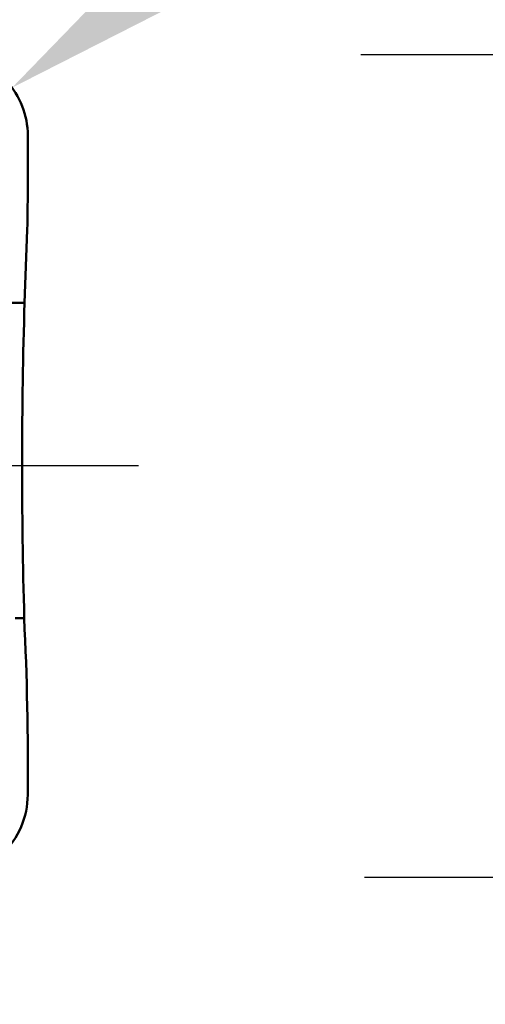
# Model space of a CAD drawing. Header units: inches. Extents: x -1.03 to 0.94, y -1.7 to 1.17.
# Tile 10 of 23: x -0.01 to 0.06, y -0.08 to 0.06. Entities that reach past the tile are written whole.
import ezdxf

# ---------------------------------------------------------------- set-up
doc = ezdxf.new("R2010")
doc.units = ezdxf.units.IN
doc.header["$LTSCALE"] = 0.03937
doc.header["$MEASUREMENT"] = 0
doc.header["$PDMODE"] = 1
doc.linetypes.add('CENTER2', pattern=[28.574999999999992, 19.05, -3.174999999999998, 3.174999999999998, -3.174999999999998])
doc.layers.get('DEFPOINTS').update_dxf_attribs({"linetype": 'CONTINUOUS', "lineweight": 25})
for name, color, linetype, lineweight in [('1', 4, 'CONTINUOUS', 50), ('2', 7, 'CONTINUOUS', 25), ('4', 2, 'CENTER2', 25)]:
    doc.layers.add(name, color=color, linetype=linetype, lineweight=lineweight)
doc.styles.add('INCH_STANDARD', font='Monos.ttf')
doc.dimstyles.new('INCH_STANDARD', dxfattribs={"dimtxt": 0.137795, "dimasz": 0.1, "dimexe": 0.06, "dimexo": 0.06, "dimgap": 0.024, "dimtad": 1, "dimdec": 3, "dimzin": 4, "dimdsep": 46, "dimtxsty": 'INCH_STANDARD', "dimcen": 0, "dimclrd": 256, "dimclre": 256, "dimclrt": 256, "dimadec": 1, "dimazin": 0, "dimtfac": 1, "dimtdec": 3, "dimtmove": 0, "dimatfit": 3, "dimfxl": 1, "dimtolj": 1, "dimlwd": -1, "dimlwe": -1, "dimarcsym": 0})

# ---------------------------------------------------------------- blocks, each defined once
blk = doc.blocks.new('*D2')
at = {"layer": '2'}
for p, q in [((0.1746386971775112, 0.1588191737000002), (0.1746386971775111, 0.2588191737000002)), ((0.0397546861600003, 0.0588191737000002), (0.2346386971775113, 0.0588191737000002)), ((0.1746386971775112, 0.0588191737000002), (0.1746386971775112, -0.0589232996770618)), ((0.0402962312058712, -0.0589232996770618), (0.2346386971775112, -0.0589232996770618)), ((0.1746386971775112, -0.1589232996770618), (0.1746386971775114, -0.8192728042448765))]:
    blk.add_line(p, q, dxfattribs=at)
for points in [[(0.1579720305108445, 0.1588191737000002), (0.1913053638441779, 0.1588191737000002), (0.1746386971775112, 0.0588191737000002)], [(0.1579720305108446, -0.1589232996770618), (0.1913053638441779, -0.1589232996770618), (0.1746386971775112, -0.0589232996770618)]]:
    blk.add_solid(points, dxfattribs=at)
at = {"layer": 'DEFPOINTS', "color": 0}
for p in [(-0.0202453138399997, 0.0588191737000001), (-0.0197037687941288, -0.0589232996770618), (0.1746386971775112, -0.0589232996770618)]:
    blk.add_point(p, dxfattribs=at)
at = {"layer": '2', "insert": (0.0793203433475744, -0.539098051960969), "char_height": 0.137795, "attachment_point": 5, "rotation": 90, "style": 'INCH_STANDARD'}
blk.add_mtext('\\A1;.118"', dxfattribs=at)
blk = doc.blocks.new('*D4')
at = {"layer": '2'}
for p, q in [((0.7222443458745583, 0.5946007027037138), (0.0703396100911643, 0.1134320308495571)), ((-0.0193815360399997, 0.0472091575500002), (-0.0101177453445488, 0.0540467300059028))]:
    blk.add_line(p, q, dxfattribs=at)
blk.add_solid([(0.0604420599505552, 0.1268415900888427), (0.0802371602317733, 0.1000224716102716), (-0.0101177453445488, 0.0540467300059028)], dxfattribs=at)
at = {"layer": 'DEFPOINTS', "color": 0}
for p in [(-0.0101177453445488, 0.0540467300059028), (-0.0193815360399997, 0.0472091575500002)]:
    blk.add_point(p, dxfattribs=at)
at = {"layer": '2', "insert": (0.379915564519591, 0.4603996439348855), "char_height": 0.137795, "attachment_point": 5, "rotation": 36.43090879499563, "style": 'INCH_STANDARD'}
blk.add_mtext('\\A1;R.012"', dxfattribs=at)

msp = doc.modelspace()

# ---------------------------------------------------------------- linework, layer by layer
at = {"layer": '1', "ltscale": 0.006632}
msp.add_line((-0.0079512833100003, 0.0337217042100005), (-0.0083211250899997, 0.0232843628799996), dxfattribs=at)
at = {"layer": '1', "ltscale": 0.001409}
msp.add_line((-0.0083211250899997, 0.0232843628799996), (-0.0105397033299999, 0.0232643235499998), dxfattribs=at)
at = {"layer": '1', "ltscale": 0.000827}
msp.add_line((-0.0083664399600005, -0.0218444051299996), (-0.0096691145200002, -0.0218560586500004), dxfattribs=at)
at = {"layer": '1'}
for centre, radius, start, end in [((-0.0193815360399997, 0.0472091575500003), 0.01151391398, 0.0415480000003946, 42.60581399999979), ((-0.3918703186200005, 0.0424356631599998), 0.38402261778, 358.6997570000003, 0.713444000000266), ((0.7398006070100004, -2.66534899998e-05), 0.74848523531, 178.2152739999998, 181.6703619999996), ((-0.4246757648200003, -0.0429798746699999), 0.41681625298, 359.4290900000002, 2.906335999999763), ((-0.0197584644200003, -0.0470314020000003), 0.01189202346, 268.5952280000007, 359.5094789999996)]:
    msp.add_arc(centre, radius, start, end, dxfattribs=at)
at = {"layer": '4', "ltscale": 0.414884}
msp.add_line((-0.6454031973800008, 0), (0.0079561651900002, 0), dxfattribs=at)

# ---------------------------------------------------------------- dimensions: what is measured, and where the dimension line sits
at = {"layer": '2'}
dim = msp.add_radius_dim(center=(-0.0193815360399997, 0.0472091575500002), mpoint=(-0.0101177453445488, 0.0540467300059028), dimstyle='INCH_STANDARD', override={"dimpost": '"'}, dxfattribs=at)
dim.commit()
dim.dimension.update_dxf_attribs({"geometry": '*D4', "text_midpoint": (0.379915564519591, 0.4603996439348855)})
dim = msp.add_linear_dim(base=(0.1746386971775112, -0.0589232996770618), p1=(-0.0202453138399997, 0.0588191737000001), p2=(-0.0197037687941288, -0.0589232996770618), angle=90, dimstyle='INCH_STANDARD', override={"dimpost": '"'}, dxfattribs=at)
dim.commit()
dim.dimension.update_dxf_attribs({"geometry": '*D2', "text_midpoint": (0.0793203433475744, -0.539098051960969)})

doc.saveas('drawing.dxf')
